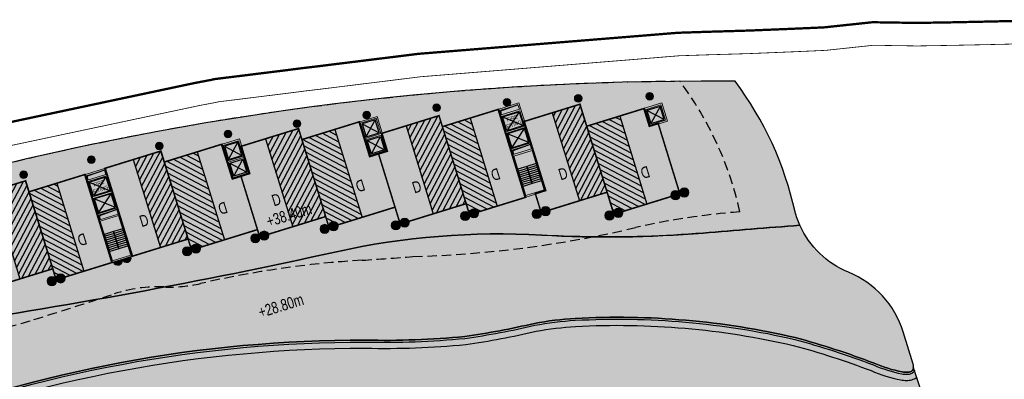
# Model space of a CAD drawing. Header units: millimetres. Extents: x -1402 to -179, y -280 to 6164.
# Tile 151 of 212: x -650 to -521, y 3717 to 3763. Entities that reach past the tile are written whole.
import ezdxf

# ---------------------------------------------------------------- set-up
doc = ezdxf.new("R2010")
doc.units = ezdxf.units.MM
for name, pattern in [('AJN-Limite', [1.25, 0.5, -0.25, 0, -0.25, 0, -0.25]), ('AJN-Projection', [0.375, 0.25, -0.125]), ('DASH', [0.35, 0.25, -0.1])]:
    doc.linetypes.add(name, pattern=pattern)
doc.layers.get('0').update_dxf_attribs({"linetype": 'CONTINUOUS'})
for name, color, linetype, lineweight in [('AJN-2-POT 100', 2, 'CONTINUOUS', 20), ('AJN-2-POT 120', 2, 'CONTINUOUS', 20), ('AJN-2-SBT-C', 2, 'CONTINUOUS', 20), ('AJN-5-ASC-C', 230, 'CONTINUOUS', 30), ('AJN-7-500-A', 10, 'CONTINUOUS', 18), ('GEO-1-LIM-V', 10, 'AJN-Limite', 25)]:
    doc.layers.add(name, color=color, linetype=linetype, lineweight=lineweight)
doc.layers.add('AJN-2-SBT-H', color=7, linetype='CONTINUOUS', true_color=0x6e6e6e)
doc.layers.add('AJN-9-SRF-MARINHORIZON-HOUSING DUPLEX', color=7, linetype='CONTINUOUS', true_color=0x96cd7e)
for name, color, linetype in [('AJN-2-SBT-P', 251, 'AJN-Projection'), ('AJN-2-SBT-V', 51, 'CONTINUOUS'), ('AJN-8-251-H', 251, 'CONTINUOUS'), ('AJN-8-254-H', 254, 'CONTINUOUS')]:
    doc.layers.add(name, color=color, linetype=linetype)
doc.layers.add('AJN-6-Etang', color=7, linetype='CONTINUOUS', lineweight=15, true_color=0x46a499)
doc.styles.get("Standard").update_dxf_attribs({"font": 'rs.shx', "bigfont": 'hztxt.shx'})

# ---------------------------------------------------------------- blocks, each defined once
blk = doc.blocks.new('A$C70601405')
at = {"layer": 'AJN-2-SBT-H'}
h = blk.add_hatch(color=256, dxfattribs=at)
h.dxf.hatch_style = 1
edge = h.paths.add_edge_path()
edge.add_arc((0, 5.684341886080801e-14), 0.5000000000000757, 0, 360)
at = {"layer": 'AJN-2-POT 100', "linetype": 'Continuous'}
blk.add_circle((0, 5.684341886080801e-14), 0.5000000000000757, dxfattribs=at)
blk = doc.blocks.new('A$C740E1F59')
at = {"layer": 'AJN-2-SBT-H'}
h = blk.add_hatch(color=256, dxfattribs=at)
h.dxf.hatch_style = 1
h.paths.add_polyline_path([(-4.440892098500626e-16, 2.499999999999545), (0, 0), (2.5, 0), (2.5, 2.499999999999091)])
h.paths.add_polyline_path([(2.300000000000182, 2.299999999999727), (2.300000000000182, 0.1999999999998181), (0.1999999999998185, 0.1999999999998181), (0.1999999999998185, 2.299999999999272)], flags=16)
at = {"layer": 'AJN-2-SBT-C', "flags": 128}
for points in [[(0, 2.499999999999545), (0, 0), (2.5, 0), (2.5, 2.499999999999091)], [(0.1999999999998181, 0.1999999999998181), (0.1999999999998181, 2.299999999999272), (2.300000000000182, 2.299999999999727), (2.300000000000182, 0.1999999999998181)]]:
    blk.add_lwpolyline(points, close=True, dxfattribs=at)
at = {"layer": 'AJN-5-ASC-C'}
for p, q in [((0.3499999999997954, 2.149999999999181), (2.150000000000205, 0.3499999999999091)), ((0.3499999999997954, 0.3499999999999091), (2.150000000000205, 2.149999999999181))]:
    blk.add_line(p, q, dxfattribs=at)
blk.add_lwpolyline([(0.3499999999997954, 2.149999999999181), (2.150000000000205, 2.149999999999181), (2.150000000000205, 0.3499999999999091), (0.3499999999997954, 0.3499999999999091)], close=True, dxfattribs=at)
blk = doc.blocks.new('A$C747B21A5')
at = {"layer": 'AJN-2-SBT-H'}
h = blk.add_hatch(color=256, dxfattribs=at)
h.dxf.hatch_style = 1
h.paths.add_polyline_path([(-1.249999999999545, -4.799999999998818), (1.250000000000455, -4.799999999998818), (1.250000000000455, 4.547473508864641e-13), (-1.249999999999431, 0)])
h.paths.add_polyline_path([(1.050000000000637, -2.499999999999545), (1.050000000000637, -4.599999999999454), (-1.049999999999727, -4.599999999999), (-1.049999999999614, -2.499999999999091)], flags=16)
h.paths.add_polyline_path([(1.050000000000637, -2.299999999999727), (-1.049999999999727, -2.299999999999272), (-1.049999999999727, -0.1999999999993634), (1.05000000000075, -0.1999999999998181)], flags=16)
at = {"layer": 'AJN-2-SBT-C', "flags": 128}
for points in [[(-1.249999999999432, 0), (1.250000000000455, 4.547473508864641e-13), (1.250000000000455, -4.799999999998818), (-1.249999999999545, -4.799999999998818)], [(-1.049999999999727, -0.1999999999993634), (-1.049999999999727, -2.299999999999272), (1.050000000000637, -2.299999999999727), (1.05000000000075, -0.1999999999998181)], [(1.050000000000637, -4.599999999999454), (1.050000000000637, -2.499999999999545), (-1.049999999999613, -2.499999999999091), (-1.049999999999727, -4.599999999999)]]:
    blk.add_lwpolyline(points, close=True, dxfattribs=at)
at = {"layer": 'AJN-5-ASC-C'}
for p, q in [((-0.8999999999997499, -0.3499999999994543), (0.9000000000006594, -2.149999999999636)), ((-0.8999999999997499, -2.149999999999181), (0.9000000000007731, -0.3499999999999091)), ((-0.8999999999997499, -4.449999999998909), (0.9000000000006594, -2.649999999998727)), ((-0.8999999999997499, -2.649999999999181), (0.9000000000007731, -4.449999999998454))]:
    blk.add_line(p, q, dxfattribs=at)
for points in [[(-0.8999999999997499, -0.3499999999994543), (-0.8999999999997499, -2.149999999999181), (0.9000000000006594, -2.149999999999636), (0.9000000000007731, -0.3499999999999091)], [(-0.8999999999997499, -4.449999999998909), (-0.8999999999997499, -2.649999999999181), (0.9000000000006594, -2.649999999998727), (0.9000000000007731, -4.449999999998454)]]:
    blk.add_lwpolyline(points, close=True, dxfattribs=at)
blk = doc.blocks.new('A$C6F380A35')
at = {"layer": 'AJN-9-SRF-MARINHORIZON-HOUSING DUPLEX'}
h = blk.add_hatch(dxfattribs=at)
h.set_pattern_fill('ANSI31', color=256, scale=0.2, angle=-6.952692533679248e-12)
h.set_pattern_definition([(44.99999999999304, (438.2276971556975, -4040.453928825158), (-0.4490128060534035, 0.4490128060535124), [])])
h.paths.add_polyline_path([(-4.5, 1.364242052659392e-12), (0, 0), (1.591615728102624e-12, 12.00000000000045), (-4.499999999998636, 12.00000000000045)])
at = {"layer": 'AJN-2-SBT-C', "const_width": 0.2, "flags": 128}
blk.add_lwpolyline([(-8.99999999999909, 8.29999999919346), (-9.000000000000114, 9.094947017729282e-13), (0, 0), (1.591615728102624e-12, 12.00000000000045), (-7.850000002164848, 12.00000000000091), (-7.850000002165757, 8.29999999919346)], close=True, dxfattribs=at)
at = {"layer": 'AJN-9-SRF-MARINHORIZON-HOUSING DUPLEX'}
blk.add_lwpolyline([(-4.5, 1.364242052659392e-12), (0, 0), (1.591615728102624e-12, 12.00000000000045), (-4.499999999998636, 12.00000000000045)], close=True, dxfattribs=at)
at = {"layer": 'AJN-7-500-A', "insert": (-5.499999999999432, 4.000000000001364), "char_height": 1.5, "attachment_point": 5, "rotation": 359.99999999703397}
blk.add_mtext_dynamic_manual_height_columns('{\\fSwis721 LtCn BT|b0|i0|c0|p34;D}', width=58.7580560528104, gutter_width=35.69431197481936, heights=[0], dxfattribs=at)
blk = doc.blocks.new('A$C42457E72')
at = {"layer": 'AJN-9-SRF-MARINHORIZON-HOUSING DUPLEX'}
h = blk.add_hatch(dxfattribs=at)
h.set_pattern_fill('ANSI31', color=256, scale=0.2)
h.set_pattern_definition([(45, (420.227697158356, -4040.453928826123), (-0.4490128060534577, 0.4490128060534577), [])])
h.paths.add_polyline_path([(0, 11.99999999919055), (-3.774999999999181, 11.99999999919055), (-3.774999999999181, 0), (0, 0)])
at = {"layer": 'AJN-2-SBT-C', "const_width": 0.2, "flags": 128}
blk.add_lwpolyline([(0, 0), (-7.649999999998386, 0), (-7.649999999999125, 11.99999999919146), (0, 11.99999999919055)], close=True, dxfattribs=at)
at = {"layer": 'AJN-9-SRF-MARINHORIZON-HOUSING DUPLEX', "flags": 128}
blk.add_lwpolyline([(0, 11.99999999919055), (-3.774999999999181, 11.99999999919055), (-3.774999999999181, 0), (0, 0)], close=True, dxfattribs=at)
at = {"layer": 'AJN-7-500-A', "insert": (-4.774999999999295, 3.999999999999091), "char_height": 1.5, "attachment_point": 5, "rotation": 359.9999999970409}
blk.add_mtext_dynamic_manual_height_columns('{\\fSwis721 LtCn BT|b0|i0|c0|p34;D}', width=58.7580560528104, gutter_width=35.69431197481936, heights=[0], dxfattribs=at)
blk = doc.blocks.new('1.20diam')
at = {"layer": 'AJN-2-SBT-H'}
h = blk.add_hatch(color=256, dxfattribs=at)
h.dxf.hatch_style = 1
edge = h.paths.add_edge_path()
edge.add_arc((0, 0), 0.6, 0, 360)
at = {"layer": 'AJN-2-POT 120', "linetype": 'Continuous'}
blk.add_circle((0, 0), 0.6, dxfattribs=at)
blk = doc.blocks.new('POT 2X1.2')
at = {"layer": 'AJN-2-POT 120', "linetype": 'Continuous', "rotation": 321.8181818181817}
for p in [(-0.6000000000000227, 0), (0.5999999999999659, 0)]:
    blk.add_blockref('1.20diam', p, dxfattribs=at)
blk = doc.blocks.new('A$C46E24FA1')
at = {"layer": 'AJN-2-SBT-V', "linetype": 'Continuous'}
for p, q in [((-2.273736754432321e-13, 2.340000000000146), (1.249999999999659, 2.340000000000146)), ((0, 0), (0, 2.3400000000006)), ((-3.410605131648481e-13, 2.079999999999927), (1.249999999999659, 2.079999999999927)), ((-2.273736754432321e-13, 1.819999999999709), (1.249999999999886, 1.820000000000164)), ((-1.13686837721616e-13, 1.559999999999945), (1.249999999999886, 1.559999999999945)), ((0, 1.299999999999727), (1.25, 1.300000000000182)), ((1.250000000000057, 2.3400000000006), (1.250000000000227, 0)), ((0, 1.039999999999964), (1.250000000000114, 1.039999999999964)), ((0, 0.7799999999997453), (1.249999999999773, 0.7800000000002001)), ((0, 0.5199999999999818), (1.25, 0.5199999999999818)), ((-1.13686837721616e-13, 0.2600000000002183), (1.25, 0.2600000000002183)), ((0, 0), (1.250000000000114, 0))]:
    blk.add_line(p, q, dxfattribs=at)
blk = doc.blocks.new('A$C236B7103')
at = {"layer": 'AJN-2-SBT-H'}
h = blk.add_hatch(color=256, dxfattribs=at)
h.dxf.hatch_style = 1
h.paths.add_polyline_path([(-1.449999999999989, 1.77635683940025e-15), (1.449999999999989, 0), (1.449999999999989, 11.99999999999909), (-1.449999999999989, 11.99999999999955)])
h.paths.add_polyline_path([(-1.25, 11.199999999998), (1.25, 11.199999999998), (1.249999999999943, 11.79999999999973), (-1.250000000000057, 11.79999999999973)], flags=16)
h.paths.add_polyline_path([(-1.25, 10.99999999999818), (1.25, 10.99999999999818), (1.25, 8.899999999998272), (-1.25, 8.899999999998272)], flags=16)
h.paths.add_polyline_path([(-1.150000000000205, 10.89999999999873), (1.149999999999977, 10.89999999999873), (1.149999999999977, 8.999999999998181), (-1.150000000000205, 8.999999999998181)], flags=0)
h.paths.add_polyline_path([(-1.25, 8.699999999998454), (1.25, 8.699999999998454), (1.25, 6.599999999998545), (-1.25, 6.599999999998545)], flags=16)
h.paths.add_polyline_path([(-1.150000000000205, 8.599999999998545), (1.149999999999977, 8.599999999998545), (1.149999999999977, 6.699999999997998), (-1.150000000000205, 6.699999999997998)], flags=0)
h.paths.add_polyline_path([(-1.25, 6.399999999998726), (1.25, 6.399999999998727), (1.25, 5.799999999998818), (-1.25, 5.799999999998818)], flags=16)
h.paths.add_polyline_path([(-1.25, 5.599999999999), (1.25, 5.599999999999), (1.25, 0.1999999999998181), (-1.25, 0.1999999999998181)], flags=16)
h.paths.add_polyline_path([(-0.9275884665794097, 8.999748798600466), (0.9249672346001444, 8.999748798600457), (0.9249672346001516, 10.89828527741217), (-0.9275884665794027, 10.89828527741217)], flags=8)
at = {"layer": 'AJN-2-SBT-C'}
for p, q in [((-1.25, 0.1999999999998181), (-1.25, 5.599999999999)), ((-1.25, 5.599999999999), (1.25, 5.599999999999)), ((1.25, 5.599999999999), (1.25, 0.1999999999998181)), ((1.25, 0.1999999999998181), (-1.25, 0.1999999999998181))]:
    blk.add_line(p, q, dxfattribs=at)
at = {"layer": 'AJN-2-SBT-C', "flags": 128}
for points in [[(-1.449999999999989, 0), (1.449999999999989, 0), (1.449999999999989, 11.99999999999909), (-1.449999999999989, 11.99999999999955)], [(-1.250000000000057, 11.79999999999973), (1.249999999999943, 11.79999999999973), (1.25, 11.199999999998), (-1.25, 11.199999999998)], [(1.25, 8.899999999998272), (-1.25, 8.899999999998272), (-1.25, 10.99999999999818), (1.25, 10.99999999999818)], [(-1.25, 6.599999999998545), (-1.25, 8.699999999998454), (1.25, 8.699999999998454), (1.25, 6.599999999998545)], [(-1.25, 6.399999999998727), (1.25, 6.399999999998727), (1.25, 5.799999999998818), (-1.25, 5.799999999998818)]]:
    blk.add_lwpolyline(points, close=True, dxfattribs=at)
at = {"layer": 'AJN-5-ASC-C'}
for p, q in [((1.149999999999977, 10.89999999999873), (-1.150000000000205, 8.999999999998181)), ((-1.150000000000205, 10.89999999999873), (1.149999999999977, 8.999999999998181)), ((1.149999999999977, 6.699999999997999), (-1.150000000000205, 8.599999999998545)), ((-1.150000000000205, 6.699999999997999), (1.149999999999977, 8.599999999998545))]:
    blk.add_line(p, q, dxfattribs=at)
at = {"layer": 'AJN-5-ASC-C', "flags": 128}
for points in [[(1.149999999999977, 10.89999999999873), (1.149999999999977, 8.999999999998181), (-1.150000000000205, 8.999999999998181), (-1.150000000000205, 10.89999999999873)], [(1.149999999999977, 6.699999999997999), (1.149999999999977, 8.599999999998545), (-1.150000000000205, 8.599999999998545), (-1.150000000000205, 6.699999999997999)]]:
    blk.add_lwpolyline(points, close=True, dxfattribs=at)
at = {"layer": 'AJN-8-251-H', "flags": 128}
for points in [[(1.249999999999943, 11.79999999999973), (-1.149999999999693, 11.69999999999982), (-1.249999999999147, 11.20000000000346)], [(1.25, 6.399999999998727), (-1.149999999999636, 6.299999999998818), (-1.249999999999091, 5.800000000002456)]]:
    blk.add_lwpolyline(points, dxfattribs=at)
at = {"linetype": 'Continuous', "rotation": 180}
for p in [(-2.273736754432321e-13, 3.789999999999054), (1.249999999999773, 3.789999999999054)]:
    blk.add_blockref('A$C46E24FA1', p, dxfattribs=at)
at = {"layer": 'AJN-7-500-A', "insert": (-1.13686837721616e-13, 9.949999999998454), "char_height": 0.5, "attachment_point": 5}
blk.add_mtext_dynamic_manual_height_columns('{\\fSwis721 LtCn BT|b0|i0|c0|p34;FIRE\\PFITING}', width=11.10498822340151, gutter_width=35.69431197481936, heights=[0], dxfattribs=at)
blk = doc.blocks.new('A$C262D3EDB')
at = {"layer": 'AJN-9-SRF-MARINHORIZON-HOUSING DUPLEX'}
h = blk.add_hatch(dxfattribs=at)
h.set_pattern_fill('ANSI31', color=256, scale=0.2)
h.set_pattern_definition([(45, (438.2276971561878, -4040.453928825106), (-0.4490128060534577, 0.4490128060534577), [])])
h.paths.add_polyline_path([(-4.5, 0), (0, 0), (0, 12), (-4.5, 12)])
at = {"layer": 'AJN-2-SBT-C', "const_width": 0.2, "flags": 128}
blk.add_lwpolyline([(-9, 7.299999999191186), (-9, 0), (0, 0), (0, 12), (-7.850000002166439, 12), (-7.850000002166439, 7.299999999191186)], close=True, dxfattribs=at)
at = {"layer": 'AJN-9-SRF-MARINHORIZON-HOUSING DUPLEX'}
blk.add_lwpolyline([(-4.5, 0), (0, 0), (0, 12), (-4.5, 12)], close=True, dxfattribs=at)
at = {"layer": 'AJN-7-500-A', "insert": (-5.500000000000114, 3.999999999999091), "char_height": 1.5, "attachment_point": 5, "rotation": 359.9999999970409}
blk.add_mtext_dynamic_manual_height_columns('{\\fSwis721 LtCn BT|b0|i0|c0|p34;D}', width=58.7580560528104, gutter_width=35.69431197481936, heights=[0], dxfattribs=at)
blk = doc.blocks.new('A$C031E58AA')
at = {"layer": 'AJN-2-SBT-H'}
h = blk.add_hatch(color=256, dxfattribs=at)
h.dxf.hatch_style = 1
h.paths.add_polyline_path([(-0.6, 0, 1), (0.6, 0)])
at = {"layer": 'AJN-2-POT 120', "linetype": 'Continuous'}
blk.add_line((0.6000000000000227, 0), (-0.6000000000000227, 0), dxfattribs=at)
blk.add_arc((0, 7.73070496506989e-12), 0.6, 180.0000000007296, 359.9999999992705, dxfattribs=at)
blk = doc.blocks.new('A$C4C7835BE')
for p in [(-0.6000000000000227, 0), (0.6000000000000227, 0)]:
    blk.add_blockref('A$C031E58AA', p)
blk = doc.blocks.new('A$C135E1B01')
at = {"layer": 'AJN-9-SRF-MARINHORIZON-HOUSING DUPLEX'}
h = blk.add_hatch(dxfattribs=at)
h.set_pattern_fill('ANSI31', color=256, scale=0.2, angle=-6.952692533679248e-12)
h.set_pattern_definition([(44.99999999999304, (420.227697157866, -4040.453928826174), (-0.4490128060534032, 0.4490128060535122), [])])
h.paths.add_polyline_path([(1.591615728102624e-12, 11.99999999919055), (-3.774999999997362, 11.999999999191), (-3.774999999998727, 4.547473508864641e-13), (2.273736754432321e-13, 0)])
at = {"layer": 'AJN-2-SBT-C', "const_width": 0.2, "flags": 128}
blk.add_lwpolyline([(2.273736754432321e-13, 0), (-8.999999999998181, 1.364242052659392e-12), (-8.999999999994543, 2.599999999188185), (-7.649999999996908, 2.59999999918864), (-7.649999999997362, 11.99999999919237), (1.591615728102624e-12, 11.99999999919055)], close=True, dxfattribs=at)
at = {"layer": 'AJN-9-SRF-MARINHORIZON-HOUSING DUPLEX', "flags": 128}
blk.add_lwpolyline([(1.591615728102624e-12, 11.99999999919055), (-3.774999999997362, 11.999999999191), (-3.774999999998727, 4.547473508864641e-13), (2.273736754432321e-13, 0)], close=True, dxfattribs=at)
at = {"layer": 'AJN-7-500-A', "insert": (-4.774999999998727, 3.999999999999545), "char_height": 1.5, "attachment_point": 5, "rotation": 359.99999999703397}
blk.add_mtext_dynamic_manual_height_columns('{\\fSwis721 LtCn BT|b0|i0|c0|p34;D}', width=58.7580560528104, gutter_width=35.69431197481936, heights=[0], dxfattribs=at)
blk = doc.blocks.new('A$C674970FB')
at = {"layer": 'AJN-9-SRF-MARINHORIZON-HOUSING DUPLEX'}
h = blk.add_hatch(dxfattribs=at)
h.set_pattern_fill('ANSI31', color=256, scale=0.2)
h.set_pattern_definition([(45, (510.2276971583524, -3140.453928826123), (-0.4490128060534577, 0.4490128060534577), [])])
h.paths.add_polyline_path([(-4.5, 0), (0, 0), (0, 12), (-4.5, 12)])
at = {"layer": 'AJN-2-SBT-C', "const_width": 0.2, "flags": 128}
blk.add_lwpolyline([(-9, 9.600000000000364), (-9, 0), (0, 0), (0, 12), (-7.849999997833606, 12), (-7.849999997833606, 9.600000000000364)], close=True, dxfattribs=at)
at = {"layer": 'AJN-9-SRF-MARINHORIZON-HOUSING DUPLEX'}
blk.add_lwpolyline([(0, 12), (-4.5, 12), (-4.5, 0), (0, 0)], close=True, dxfattribs=at)
at = {"layer": 'AJN-7-500-A', "insert": (-5.500000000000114, 3.999999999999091), "char_height": 1.5, "attachment_point": 5, "rotation": 359.9999999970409}
blk.add_mtext_dynamic_manual_height_columns('{\\fSwis721 LtCn BT|b0|i0|c0|p34;D}', width=58.7580560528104, gutter_width=35.69431197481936, heights=[0], dxfattribs=at)

msp = doc.modelspace()

# ---------------------------------------------------------------- hatches: boundary and pattern name
at = {"layer": 'AJN-6-Etang', "transparency": 33554687}
h = msp.add_hatch(color=256, dxfattribs=at)
h.dxf.hatch_style = 1
h.set_gradient(color1=(39, 228, 241), rotation=300, centered=1, tint=0.7570968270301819)
edge = h.paths.add_edge_path()
edge.add_arc((-537.0654263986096, 3741.594956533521), 11.91000200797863, 204.3463974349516, 247.7751663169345, ccw=False)
edge.add_arc((-396.1423895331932, 1757.59094821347), 1984.905211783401, 94.38534743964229, 94.57030582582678)
edge.add_arc((-390.9486155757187, 1693.875489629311), 2048.831929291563, 94.57310970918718, 94.74732533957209)
edge.add_arc((-573.0292612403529, 3886.387536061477), 151.2277142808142, 268.91833598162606, 274.74732533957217, ccw=False)
edge.add_arc((-573.0292612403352, 3886.38753606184), 151.2277142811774, 266.76281670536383, 268.918335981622, ccw=False)
edge.add_arc((-587.1152837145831, 3637.340569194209), 98.21728513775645, 86.76281670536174, 102.4753579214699)
edge.add_arc((-768.5947579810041, 4457.610945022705), 741.88883258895, 278.27454966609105, 282.4753579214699, ccw=False)
edge.add_arc((-648.6178442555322, 3664.201595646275), 60.6979130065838, 102.5670392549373, 118.6172384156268)
edge.add_arc((-706.6427610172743, 3754.674641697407), 47.13165744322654, 292.1750060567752, 307.90155288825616, ccw=False)
edge.add_arc((-776.9140117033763, 4083.569670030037), 382.8069380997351, 283.0004505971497, 283.29936020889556, ccw=False)
edge.add_arc((174.600009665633, 2113.921362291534), 1816.099149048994, 118.4580294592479, 118.5589211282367)
edge.add_arc((-870.3806384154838, 4059.857204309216), 392.8297856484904, 293.3616463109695, 296.74348635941, ccw=False)
edge.add_arc((-614.78692978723, 3518.280997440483), 206.6587185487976, 118.8838619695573, 123.3912754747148)
edge.add_arc((-706.7794257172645, 3655.884916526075), 41.1545307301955, 121.892201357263, 144.7242394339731)
edge.add_arc((-725.5073585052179, 3670.873424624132), 17.26788170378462, 149.4436558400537, 174.3919650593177)
edge.add_arc((-772.4263791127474, 3675.198726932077), 29.85056725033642, 304.76223884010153, 354.9302594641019, ccw=False)
edge.add_arc((-698.6065861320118, 3666.450415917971), 58.94964782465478, 195.5212558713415, 201.6826345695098)
edge.add_arc((-747.7018612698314, 3647.290061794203), 6.257983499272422, 204.7451583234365, 238.7353172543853)
edge.add_arc((-746.7268568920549, 3648.895891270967), 8.136632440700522, 238.7353172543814, 265.8059867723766)
edge.add_arc((-745.6361823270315, 3663.769329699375), 23.05000703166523, 265.8059867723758, 291.7958996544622)
edge.add_arc((-753.5528919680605, 3688.708372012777), 49.18277004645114, 289.5712784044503, 327.779998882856)
edge.add_arc((-836.7744922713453, 3744.021250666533), 149.0997929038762, 326.8485866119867, 332.8131314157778)
edge.add_arc((-633.9402415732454, 3642.69358752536), 77.66313263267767, 136.2721735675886, 154.6878398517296, ccw=False)
edge.add_arc((-644.200352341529, 3645.64922362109), 68.38566050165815, 109.5782243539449, 132.1159801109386, ccw=False)
edge.add_arc((-604.8070941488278, 3549.087568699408), 172.6306134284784, 89.91502416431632, 111.15777770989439, ccw=False)
edge.add_arc((-602.0929170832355, 3830.688558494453), 108.9982880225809, 268.7077466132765, 275.5166178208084)
edge.add_arc((-606.5813803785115, 3826.946865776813), 105.8155929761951, 278.1313981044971, 283.1361526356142)
edge.add_arc((-574.2587065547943, 3678.538436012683), 46.11022811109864, 93.68543034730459, 100.33763134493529, ccw=False)
edge.add_arc((-571.7268882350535, 3621.66224611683), 103.0377285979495, 76.98883006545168, 93.05743218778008, ccw=False)
edge.add_arc((-575.9250879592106, 3620.152697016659), 105.5203835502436, 69.08009231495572, 74.95191348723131, ccw=False)
edge.add_arc((-530.7439089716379, 3736.325698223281), 19.1406711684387, 246.9188615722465, 258.4739672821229)
edge.add_arc((-533.925047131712, 3721.717364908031), 4.195972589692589, 261.1793386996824, 268.9071782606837)
edge.add_arc((-533.9948825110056, 3719.2615711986), 1.739445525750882, 269.6643166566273, 283.9875195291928)
edge.add_arc((-533.744956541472, 3718.25824188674), 0.705456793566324, 283.9875195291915, 313.6161645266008)
edge.add_arc((-533.5830224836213, 3718.088290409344), 0.4707098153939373, 313.6161645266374, 348.514980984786)
edge.add_arc((-534.2310152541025, 3718.219949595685), 1.131942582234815, 348.5149809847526, 378.9075892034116)
edge.add_line((-533.1601495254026, 3718.586747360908), (-534.4543513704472, 3722.789336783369))
edge.add_arc((-546.2312466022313, 3719.162597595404), 12.32268227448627, 17.11641258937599, 67.77516631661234)
at = {"layer": 'AJN-6-Etang', "linetype": 'Continuous', "transparency": 33554687}
h = msp.add_hatch(color=256, dxfattribs=at)
h.dxf.hatch_style = 1
h.set_gradient(color1=(166, 228, 247), rotation=200, centered=1, tint=0.800000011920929, name='INVCURVED')
edge = h.paths.add_edge_path()
edge.add_arc((-539.6903833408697, 3746.378562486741), 32.8479777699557, 259.0174260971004, 283.7331395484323)
edge.add_line((-531.8922719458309, 3714.469643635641), (-533.1331609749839, 3718.226826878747))
edge.add_arc((-533.574940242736, 3718.064349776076), 0.4707098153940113, -70.6203057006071, 20.192458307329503, ccw=False)
edge.add_arc((-533.9948825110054, 3719.2615711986), 1.739445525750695, 267.0779223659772, 289.3427458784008, ccw=False)
edge.add_arc((-533.925047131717, 3721.717364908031), 4.195972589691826, 261.17933869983, 267.83506076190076, ccw=False)
edge.add_arc((-530.7439089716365, 3736.325698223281), 19.14067116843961, 246.9188615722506, 258.4739672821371, ccw=False)
edge.add_arc((-575.9250879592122, 3620.152697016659), 105.5203835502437, 69.08009231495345, 74.95191348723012)
edge.add_arc((-571.7268882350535, 3621.66224611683), 103.0377285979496, 76.98883006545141, 93.05743218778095)
edge.add_arc((-574.2587065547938, 3678.538436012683), 46.11022811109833, 93.68543034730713, 100.3376313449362)
edge.add_arc((-606.5813803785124, 3826.946865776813), 105.8155929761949, 278.13139810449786, 283.1361526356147, ccw=False)
edge.add_arc((-602.0929170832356, 3830.688558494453), 108.9982880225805, 268.7077466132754, 275.5166178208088, ccw=False)
edge.add_arc((-604.8070941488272, 3549.087568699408), 172.630613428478, 89.91502416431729, 111.1577777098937)
edge.add_arc((-644.2003523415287, 3645.649223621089), 68.38566050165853, 109.5782243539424, 132.1159801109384)
edge.add_arc((-633.940241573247, 3642.69358752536), 77.6631326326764, 136.2721735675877, 154.6878398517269)
edge.add_arc((-836.7744922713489, 3744.021250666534), 149.0997929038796, 326.8485866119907, 332.81313141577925, ccw=False)
edge.add_arc((-753.5528919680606, 3688.708372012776), 49.18277004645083, 289.5712784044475, 327.77999888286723, ccw=False)
edge.add_arc((-745.6361823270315, 3663.769329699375), 23.05000703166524, 265.80598677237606, 291.7958996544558, ccw=False)
edge.add_arc((-746.7268568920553, 3648.895891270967), 8.136632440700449, 238.73531725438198, 265.8059867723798, ccw=False)
edge.add_arc((-747.701861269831, 3647.290061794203), 6.257983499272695, 204.7451583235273, 238.7353172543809, ccw=False)
edge.add_arc((-698.6065861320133, 3666.450415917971), 58.9496478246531, 201.6826345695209, 210.3252863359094)
edge.add_arc((-722.7767510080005, 3654.056911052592), 31.86463938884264, 213.0342114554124, 247.3748419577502)
edge.add_arc((-731.5727928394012, 3632.951902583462), 9.000000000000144, 247.3748419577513, 297.9607097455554)
edge.add_arc((-691.6662761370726, 3557.774338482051), 76.11284403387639, 113.07744778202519, 117.9607097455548, ccw=False)
edge.add_arc((-801.5518826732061, 3808.592369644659), 197.7256147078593, 293.8823795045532, 315.3027358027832)
edge.add_arc((-561.8123215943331, 3584.378913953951), 130.7194739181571, 83.02942774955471, 139.3583344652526, ccw=False)
at = {"layer": 'AJN-8-254-H'}
h = msp.add_hatch(color=255, dxfattribs=at)
h.dxf.hatch_style = 1
h.paths.add_polyline_path([(-767.6700926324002, 3695.502828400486, -0.2464211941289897), (-767.4226458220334, 3695.374427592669, -0.08656056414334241), (-763.1239743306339, 3696.90247694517, -0.8058685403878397), (-762.0104599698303, 3697.269946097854, -0.08357554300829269), (-757.5444517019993, 3696.894347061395, -0.6562459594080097), (-756.4899941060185, 3696.578014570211, -0.08357554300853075), (-752.5547221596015, 3694.433267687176, -0.6562459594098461), (-751.7173819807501, 3693.718559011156, -0.0848587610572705), (-748.9905325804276, 3690.168496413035, -0.6618094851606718), (-748.5032295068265, 3689.177244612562, -0.03377184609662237), (-747.894293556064, 3687.460436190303), (-748.1109409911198, 3687.399699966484, -0.0714318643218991), (-747.6190817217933, 3683.658114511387, -0.9303294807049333), (-747.6396971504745, 3683.060030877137, -0.01893678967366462), (-747.7349124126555, 3682.059367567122, -0.03197878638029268), (-718.6716012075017, 3697.7078330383, 0.02245452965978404), (-703.8887507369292, 3704.951018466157, 0.03574655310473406), (-701.415636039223, 3706.57997501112, -0.01582952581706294), (-700.1049641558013, 3707.668882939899, -0.05869852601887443), (-698.2181821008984, 3708.644548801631, -0.03273755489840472), (-694.3041291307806, 3709.782619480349, 0.003651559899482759), (-688.8535361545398, 3711.02906217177, 0.06872791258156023), (-677.6894734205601, 3717.484585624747, -0.07014692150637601), (-661.8246045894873, 3723.445313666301, 0.01833153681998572), (-608.3321525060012, 3733.238846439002, -0.06866651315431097), (-581.569007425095, 3735.40113170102, 0.03485309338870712), (-560.5134006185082, 3735.678628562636, -0.001541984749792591), (-547.9165478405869, 3736.685647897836, -0.03924537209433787), (-548.550374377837, 3738.441527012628, 0.1068267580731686), (-556.371493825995, 3755.453928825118), (-560.7691083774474, 3755.453928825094, 0.1419590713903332)])
h.paths.add_polyline_path([(-690.7982539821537, 3710.574726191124, -0.002347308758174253), (-694.3041291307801, 3709.782619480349, 0.03273755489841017), (-698.2181821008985, 3708.644548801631, 0.05869852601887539), (-700.1049641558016, 3707.668882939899, 0.01582952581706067), (-701.415636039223, 3706.57997501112, -0.03574655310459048), (-703.8887507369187, 3704.951018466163, -0.02245452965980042), (-718.6716012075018, 3697.7078330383, 0.03197878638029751), (-747.7349124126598, 3682.059367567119, -0.0174172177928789), (-747.8891159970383, 3681.147743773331, -0.01112808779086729), (-747.519368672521, 3681.307506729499, -0.00345109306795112), (-728.2303048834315, 3692.257893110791, -0.01860396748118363), (-714.6104849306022, 3699.231498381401, 0.01475713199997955), (-693.6084446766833, 3709.048378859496, -0.0004402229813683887)])

# ---------------------------------------------------------------- linework, layer by layer
at = {"layer": 'AJN-2-SBT-P', "ltscale": 5}
msp.add_lwpolyline([(-598.362766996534, 3732.615722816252, 0.05136927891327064), (-569.3453663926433, 3736.388544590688, -0.03690796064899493), (-555.7402460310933, 3738.441906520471, 0.1067657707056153), (-563.5590515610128, 3755.443872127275, 0.1401209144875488), (-767.6700926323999, 3695.502828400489), (-766.1462764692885, 3694.714262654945, -0.6074786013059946), (-750.2465776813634, 3680.877081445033, -0.006356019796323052), (-735.3558760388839, 3691.616742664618, -0.06791793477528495), (-729.3483457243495, 3694.717613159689, 0.02504563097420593), (-675.8507716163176, 3716.76737394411, -0.06355717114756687), (-658.6794310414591, 3722.09866041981, 0.0469281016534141), (-647.7917072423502, 3724.392247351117, 0.004268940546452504), (-637.3173843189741, 3727.746856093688, -0.09014605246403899), (-630.8325987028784, 3728.651971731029, 0.06696969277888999), (-626.0528815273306, 3729.095905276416, -0.04175151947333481), (-604.9859279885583, 3732.126991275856, 0.003885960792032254)], format="xyb", close=True, dxfattribs=at)
at = {"layer": 'AJN-2-SBT-V', "flags": 128}
for points in [[(-661.8246045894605, 3723.445313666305, 0.01833153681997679), (-608.3321525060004, 3733.238846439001, -0.06866651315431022), (-581.5690074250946, 3735.401131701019, 0.0348530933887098), (-560.513400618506, 3735.678628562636, -0.001541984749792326), (-547.916547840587, 3736.685647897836, -0.03924537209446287), (-548.5503743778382, 3738.441527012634, 0.1068267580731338), (-556.371493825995, 3755.453928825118), (-560.7691083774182, 3755.453928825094, 0.1419590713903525), (-767.6700926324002, 3695.502828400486, -0.246421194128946)], [(-667.115943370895, 3710.081158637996, -0.09295535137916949), (-604.5510643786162, 3721.717992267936, 0.02971804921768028), (-591.6144267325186, 3722.195111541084, 0.02184083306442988), (-582.5331124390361, 3723.90017477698, -0.02903385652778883), (-577.2226050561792, 3724.553307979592, -0.07022761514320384), (-548.5288704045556, 3722.054603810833, -0.02562626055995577), (-538.2477084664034, 3718.717226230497, 0.05046142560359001), (-534.5684667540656, 3717.571017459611, 0.03373184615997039), (-534.0050734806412, 3717.522155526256, 0.06257825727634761), (-533.5744402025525, 3717.573703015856, 0.1300044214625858), (-533.2583156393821, 3717.747507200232, 0.1534627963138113), (-533.1217377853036, 3717.994566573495, 0.1333956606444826), (-533.1601495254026, 3718.586747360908), (-534.4543513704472, 3722.789336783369, 0.2247122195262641), (-541.5702899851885, 3730.569787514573, -0.1917949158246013), (-547.916268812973, 3736.6850312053, 0.0008070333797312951), (-554.3042454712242, 3736.184773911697, 0.0007601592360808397), (-560.5134006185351, 3735.678628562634, -0.02543924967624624), (-575.8840589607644, 3735.18676987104, -0.009405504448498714), (-581.5690074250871, 3735.401131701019, 0.06866651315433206), (-608.3321525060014, 3733.238846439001, -0.0183315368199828), (-661.8246045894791, 3723.445313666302, 0.07014692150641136)]]:
    msp.add_lwpolyline(points, format="xyb", dxfattribs=at)
at = {"layer": 'AJN-2-SBT-V', "linetype": 'Continuous', "flags": 128}
msp.add_lwpolyline([(-661.0019790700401, 3669.519930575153, -0.2508528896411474), (-545.9482657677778, 3714.13218980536, 0.1082626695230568), (-531.8922719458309, 3714.469643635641), (-533.1331609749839, 3718.226826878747, -0.4183745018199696), (-533.4187460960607, 3717.620310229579, -0.09745540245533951), (-534.0835555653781, 3717.524387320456, -0.02904923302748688), (-534.5684667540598, 3717.571017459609, -0.05046142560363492), (-538.2477084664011, 3718.717226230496, 0.0256262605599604), (-548.5288704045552, 3722.054603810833, 0.07022761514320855), (-577.2226050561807, 3724.553307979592, 0.02903385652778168), (-582.5331124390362, 3723.90017477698, -0.02184083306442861), (-591.6144267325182, 3722.195111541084, -0.02971804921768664), (-604.5510643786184, 3721.717992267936, 0.09295535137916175), (-667.1159433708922, 3710.081158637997, 0.09865774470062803)], format="xyb", dxfattribs=at)
at = {"layer": 'AJN-8-251-H', "linetype": 'Continuous', "flags": 128}
for points in [[(-752.792833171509, 3643.235946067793, 0.08838480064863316), (-751.0794547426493, 3641.72717481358, 0.1186704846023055), (-747.3402047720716, 3640.531717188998, 0.113838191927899), (-736.9893709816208, 3642.133179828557, 0.1682431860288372), (-711.7335021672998, 3662.350500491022, 0.02603457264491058), (-703.9228275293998, 3675.787858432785, -0.08051067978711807), (-689.887682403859, 3696.197577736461, -0.09863690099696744), (-667.0289247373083, 3709.84676652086, -0.09295654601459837), (-604.5540666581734, 3721.467996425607, 0.02972507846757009), (-591.5847141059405, 3721.946818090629, 0.02183985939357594), (-582.4822544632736, 3723.655326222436, -0.0289931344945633), (-577.207901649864, 3724.30373695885, -0.07021340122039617), (-548.58948584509, 3721.812022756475, -0.02560453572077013), (-538.3413620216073, 3718.485383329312, 0.05047568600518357), (-534.6127005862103, 3717.324893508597, 0.03415911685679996), (-534.0082215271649, 3717.272170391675, 0.06279062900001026), (-533.514012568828, 3717.331115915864, 0.1300044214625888), (-533.0858596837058, 3717.566512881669, 0.1022200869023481), (-532.9197915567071, 3717.806248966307)], [(-751.938583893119, 3641.335500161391, 0.01818615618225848), (-751.4946486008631, 3641.043351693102, 0.1186704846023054), (-747.3987119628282, 3639.733859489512, 0.1136755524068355), (-736.7068595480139, 3641.384568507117, 0.1681314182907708), (-711.0601792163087, 3661.91843827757, 0.02604571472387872), (-703.2051929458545, 3675.434060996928, -0.08045783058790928), (-689.329647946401, 3695.623595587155, -0.09856911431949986), (-666.7504891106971, 3709.096701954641, -0.092960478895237), (-604.563640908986, 3720.668009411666, 0.02974727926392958), (-591.4896352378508, 3721.152280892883, 0.02183640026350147), (-582.3196663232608, 3722.871776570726, -0.02886076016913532), (-577.1608366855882, 3723.505110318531, -0.07016741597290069), (-548.7834547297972, 3721.035761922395, -0.02553488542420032), (-538.6408315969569, 3717.743399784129, 0.05050637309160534), (-534.7550061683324, 3716.537461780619, 0.03527544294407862), (-534.0185938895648, 3716.472226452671, 0.06324129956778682), (-533.3206441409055, 3716.554837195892, 0.1097736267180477), (-532.6391299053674, 3716.894872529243)]]:
    msp.add_lwpolyline(points, format="xyb", dxfattribs=at)
at = {"layer": 'GEO-1-LIM-V', "linetype": 'Continuous', "ltscale": 25, "const_width": 0.3}
msp.add_lwpolyline([(-519.3978180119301, 3763.323564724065), (-522.8727993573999, 3763.240381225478), (-528.0328505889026, 3763.1320024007), (-532.6230184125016, 3763.055130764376), (-538.4653241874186, 3763.143860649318), (-544.78735829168, 3762.471467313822), (-548.8842307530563, 3762.290446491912), (-550.7317837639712, 3762.214848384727), (-554.5838173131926, 3762.057231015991), (-560.1062364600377, 3761.893409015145), (-563.8705609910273, 3761.767739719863), (-568.0312107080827, 3761.426633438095), (-571.8413346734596, 3761.117901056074), (-577.5862903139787, 3760.652390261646), (-585.2830575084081, 3760.028725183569), (-589.1066534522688, 3759.718901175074), (-592.946043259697, 3759.407797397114), (-597.6497304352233, 3759.0266600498), (-601.411003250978, 3758.560869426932), (-605.1832853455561, 3758.093715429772), (-608.981144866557, 3757.623393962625), (-610.9189722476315, 3757.383416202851), (-612.7981530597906, 3757.162102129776), (-614.7177716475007, 3756.912978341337), (-616.6212367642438, 3756.677255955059), (-618.5250564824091, 3756.441489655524), (-620.4414612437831, 3756.204164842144), (-624.2503464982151, 3755.732477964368), (-624.695492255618, 3755.629127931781), (-626.8973120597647, 3755.210277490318), (-628.7209430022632, 3754.82341611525), (-630.6348667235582, 3754.417400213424), (-632.4190100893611, 3754.038915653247), (-634.3427333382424, 3753.630820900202), (-636.2958620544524, 3753.216488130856), (-638.1979508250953, 3752.812982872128), (-639.9880201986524, 3752.43324118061), (-641.896297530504, 3752.028423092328), (-643.737454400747, 3751.637843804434), (-645.4893456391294, 3751.266201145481), (-647.4403967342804, 3750.852309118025), (-649.4018367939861, 3750.436213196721), (-651.2801234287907, 3750.03775727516)], dxfattribs=at)
at = {"layer": 'GEO-1-LIM-V', "linetype": 'DASH', "ltscale": 5, "const_width": 0.1}
msp.add_lwpolyline([(-519.328939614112, 3760.324354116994), (-522.8054045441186, 3760.241135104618), (-527.976235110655, 3760.132529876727), (-532.6206793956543, 3760.054749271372), (-538.3289621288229, 3760.141443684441), (-544.5622894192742, 3759.478484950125), (-548.7566917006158, 3759.293154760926), (-550.6091325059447, 3759.217356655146), (-554.4780105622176, 3759.059050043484), (-560.0117098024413, 3758.894893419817), (-563.6978465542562, 3758.771834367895), (-567.7860814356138, 3758.436664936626), (-571.5990403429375, 3758.127701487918), (-577.3439959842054, 3757.66219069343), (-585.0407631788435, 3757.038525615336), (-588.8643591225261, 3756.728701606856), (-592.7037489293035, 3756.417597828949), (-597.344096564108, 3756.04159285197), (-601.0423039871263, 3755.583612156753), (-604.814586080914, 3755.11645815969), (-608.6124456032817, 3754.646136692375), (-610.5591745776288, 3754.405056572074), (-612.4296476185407, 3754.184768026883), (-614.3403710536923, 3753.936798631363), (-616.2525374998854, 3753.699998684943), (-618.1563572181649, 3753.464232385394), (-620.072761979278, 3753.226907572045), (-623.7253194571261, 3752.774580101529), (-624.0756917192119, 3752.693233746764), (-626.3056496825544, 3752.269030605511), (-628.0983833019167, 3751.888723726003), (-630.0123070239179, 3751.482707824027), (-631.7964503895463, 3751.104223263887), (-633.7201736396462, 3750.696128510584), (-635.6733023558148, 3750.281795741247), (-637.575391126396, 3749.878290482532), (-639.3654604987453, 3749.49854879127), (-641.2737378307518, 3749.093730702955), (-643.1148947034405, 3748.703151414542), (-644.8667859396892, 3748.331508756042), (-646.8178370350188, 3747.917616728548), (-648.779277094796, 3747.501520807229), (-650.6384717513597, 3747.107115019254)], dxfattribs=at)

# ---------------------------------------------------------------- block references
for name, p, rotation in [('A$C236B7103', (-582.3866983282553, 3740.727884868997), 17.16630264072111), ('A$C135E1B01', (-573.0497638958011, 3740.995570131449), 17.16630264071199), ('A$C747B21A5', (-604.2481458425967, 3750.511397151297), 17.16630264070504), ('A$C674970FB', (-591.4284865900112, 3739.504747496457), 17.16630264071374), ('A$C6F380A35', (-609.74818004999, 3737.822834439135), 17.16630264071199), ('A$C747B21A5', (-622.18414928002, 3747.58739634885), 17.16630264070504), ('A$C42457E72', (-627.684183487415, 3734.898833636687), 17.16630264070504), ('A$C236B7103', (-636.2832524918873, 3732.242518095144), 17.16630264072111), ('A$C262D3EDB', (-645.3250407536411, 3731.019380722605), 17.16630264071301), ('A$C4C7835BE', (-636.2832524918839, 3732.242518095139), 17.1663026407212)]:
    msp.add_blockref(name, p, dxfattribs=dict(rotation=rotation))
at = {"xscale": -1}
for name, p, rotation in [('A$C740E1F59', (-565.1748298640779, 3750.231257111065), 17.16630264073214), ('A$C42457E72', (-590.9857673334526, 3738.071569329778), 17.16630264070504), ('A$C674970FB', (-572.1643253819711, 3738.129213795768), 17.1663026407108), ('A$C262D3EDB', (-609.3054607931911, 3736.389656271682), 17.16630264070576), ('A$C262D3EDB', (-627.2414642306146, 3733.465655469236), 17.16630264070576), ('A$C42457E72', (-644.8823214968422, 3729.586202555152), 17.16630264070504)]:
    msp.add_blockref(name, p, dxfattribs=dict(at, rotation=rotation))
at = {"layer": 'AJN-2-POT 100'}
for p in [(-567.4913831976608, 3753.495252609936), (-586.091304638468, 3752.72049824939), (-576.825685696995, 3753.219047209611), (-604.4212835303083, 3751.071881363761), (-595.2894754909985, 3752.00360520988), (-613.4876743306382, 3749.928387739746), (-622.4894626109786, 3748.575761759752), (-631.4273396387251, 3747.016241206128), (-640.3018793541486, 3745.2516840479), (-649.11354334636, 3743.28358454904)]:
    msp.add_blockref('A$C70601405', p, dxfattribs=at)
at = {"layer": 'AJN-2-POT 120', "rotation": 17.16630264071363}
for p in [(-563.5652563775, 3740.785529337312), (-590.9857673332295, 3738.071569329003), (-581.6488329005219, 3738.339254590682), (-572.1643253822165, 3738.129213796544), (-609.305460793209, 3736.389656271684), (-600.0275555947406, 3736.848431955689), (-618.3472490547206, 3735.166518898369), (-627.2414642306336, 3733.465655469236), (-644.8823214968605, 3729.586202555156)]:
    msp.add_blockref('POT 2X1.2', p, dxfattribs=at)

# ---------------------------------------------------------------- texts
at = {"layer": 'AJN-7-500-A', "char_height": 1.5, "attachment_point": 8, "rotation": 17.166302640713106}
for s, insert in [('{\\fSwis721 LtCn BT|b0|i0|c0|p34;+38.40m}', (-614.2985887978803, 3737.30681096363)), ('{\\fSwis721 LtCn BT|b0|i0|c0|p34;+28.80m}', (-615.3515154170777, 3725.468679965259))]:
    msp.add_mtext_dynamic_manual_height_columns(s, width=11.10498822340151, gutter_width=35.69431197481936, heights=[0], dxfattribs=dict(at, insert=insert))

doc.saveas('drawing.dxf')
